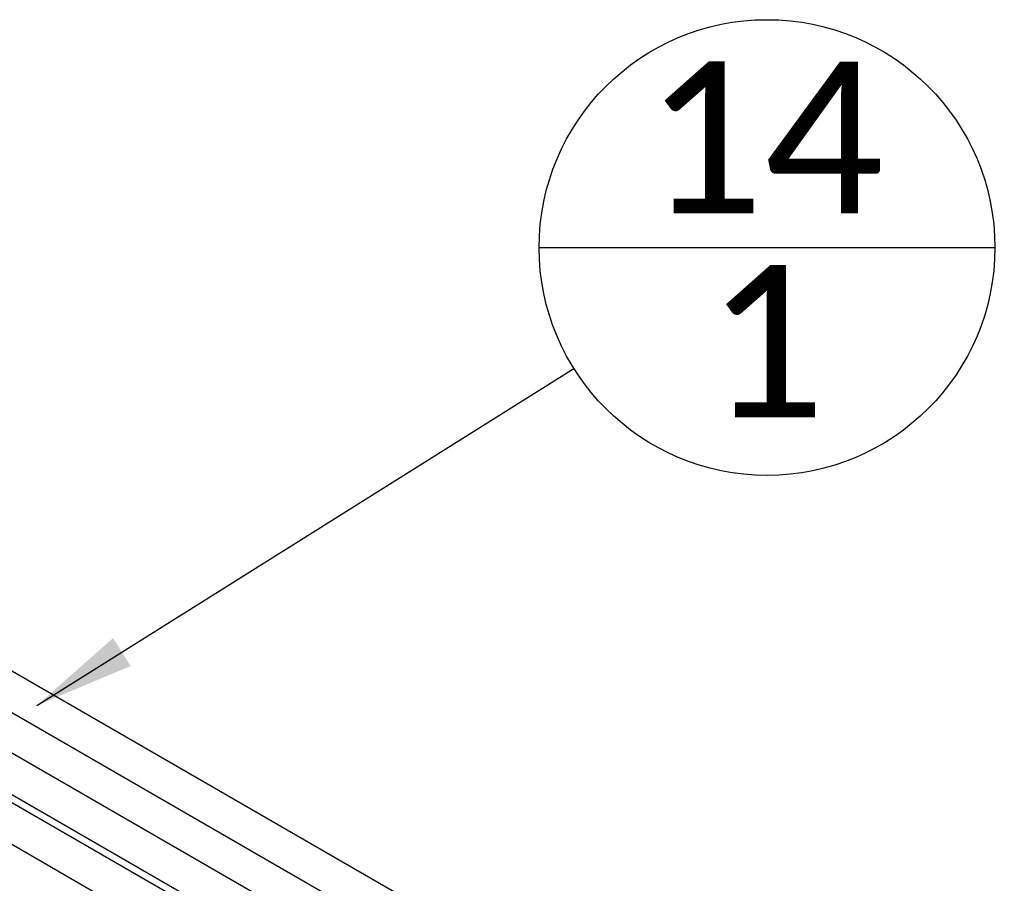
# Paper-space layout 'Sheet1' of a CAD drawing. Header units: millimetres. Extents: x 0 to 23548, y 0 to 16632.
# Tile 67 of 143: x 5254 to 5735, y 4286 to 4708. Entities that reach past the tile are written whole.
import ezdxf

# ---------------------------------------------------------------- set-up
doc = ezdxf.new("R2010")
doc.units = ezdxf.units.MM
doc.linetypes.add('SLD-Sólida', pattern=[0])
doc.layers.add('DETALHAMENTO', color=8, linetype='SLD-Sólida')
doc.styles.add('SLDTEXTSTYLE2', font='CALIBRI.TTF')
doc.styles.get("Standard").update_dxf_attribs({"font": 'CALIBRI.TTF'})
doc.dimstyles.new('SLDDIMSTYLE3', dxfattribs={"dimtxt": 0.18, "dimasz": 49, "dimexe": 0, "dimexo": 0.0625, "dimgap": 0, "dimtad": 0, "dimtih": 1, "dimtoh": 1, "dimdec": 0, "dimrnd": 1e-09, "dimzin": 0, "dimdsep": 46, "dimtxsty": 'Standard', "dimsah": 1, "dimcen": 0.09, "dimadec": 0, "dimazin": 0, "dimtfac": 49, "dimtdec": 0, "dimtofl": 0, "dimtmove": 0, "dimatfit": 3, "dimfxl": 0, "dimfrac": 2, "dimtolj": 1, "dimtzin": 0, "dimarcsym": 0})

# ---------------------------------------------------------------- blocks, each defined once
blk = doc.blocks.new('SW_NOTE_0_36')
at = {"layer": 'DETALHAMENTO', "color": 0, "ltscale": 28}
blk.add_line((-17.01, 59.12), (205.5, 59.12), dxfattribs=at)
blk.add_circle((94.25, 59.12), 111.26, dxfattribs=at)
at = {"layer": 'DETALHAMENTO', "color": 0, "ltscale": 28, "attachment_point": 2, "style": 'SLDTEXTSTYLE2'}
for s, insert, char_height in [('14', (92.79, 149.83), 74.083), ('1', (93.52, 50.32), 74.08)]:
    blk.add_mtext(s, dxfattribs=dict(at, insert=insert, char_height=char_height))

psp = doc.layouts.new('Sheet1')

# ---------------------------------------------------------------- linework, layer by layer
at = {"color": 7, "linetype": 'SLD-Sólida', "lineweight": 25, "ltscale": 28}
for p, q in [((5734.717, 4109.972), (5189.007, 4425.004)), ((5180.258, 4409.848), (5725.967, 4094.816)), ((5734.717, 4069.968), (5154.359, 4405.002)), ((5145.609, 4389.846), (5725.967, 4054.812)), ((5681.812, 4076.211), (5146.136, 4385.45)), ((5135.865, 4371.173), (5673.063, 4061.055))]:
    psp.add_line(p, q, dxfattribs=at)

# ---------------------------------------------------------------- block references
at = {"layer": 'DETALHAMENTO', "ltscale": 28}
psp.add_blockref('SW_NOTE_0_36', (5524.625, 4537.423), dxfattribs=at)

# ---------------------------------------------------------------- leaders
psp.add_leader([(5262.413, 4372.939), (5524.625, 4537.423)], dimstyle='SLDDIMSTYLE3', dxfattribs=at)

doc.saveas('drawing.dxf')
